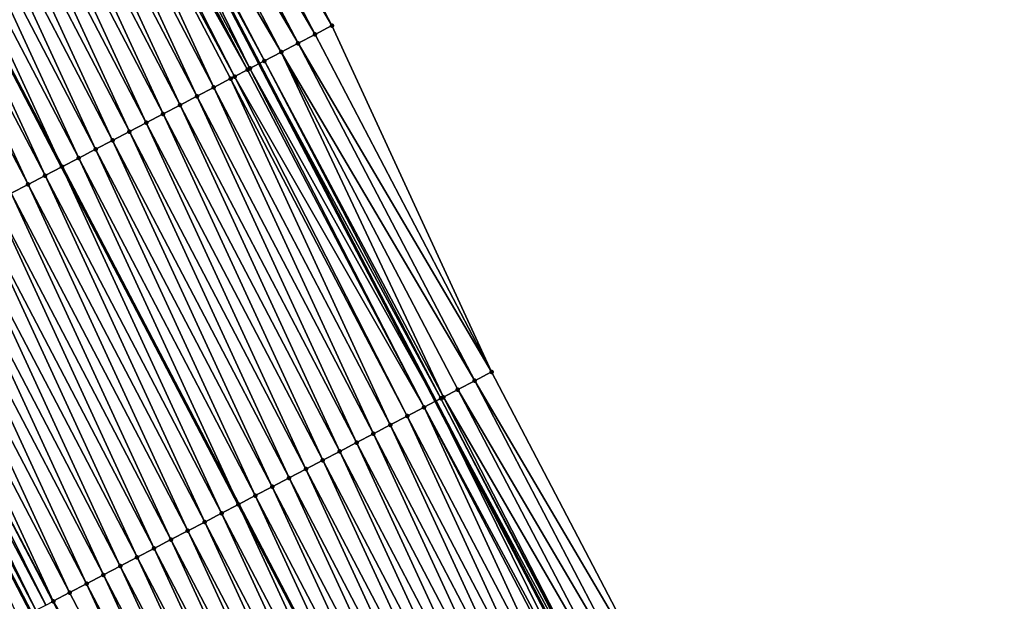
# Model space of a CAD drawing. Header units: feet. Extents: x 2007189 to 2022806, y 818621 to 837694.
# Tile 79 of 256: x 2013167 to 2013219, y 823420 to 823450. Entities that reach past the tile are written whole.
import ezdxf

# ---------------------------------------------------------------- set-up
doc = ezdxf.new("R2010")
doc.units = ezdxf.units.FT
doc.header["$MEASUREMENT"] = 0
for name, color, linetype, lineweight in [('EP_Travel Lane', 172, 'Continuous', 53), ('Road Shots', 141, 'Continuous', 100), ('Road X-Section', 40, 'Continuous', 13), ('STRIPING', 60, 'Continuous', 53)]:
    doc.layers.add(name, color=color, linetype=linetype, lineweight=lineweight)
doc.layers.add('I-77-MM17-21_SB-Surface-Border', color=7, linetype='Continuous')
doc.layers.add('I-77-MM17-21_SB-Surface-TIN', color=7, linetype='Continuous')

msp = doc.modelspace()

# ---------------------------------------------------------------- linework, layer by layer
at = {"layer": 'EP_Travel Lane'}
for points in [[(2013012.426182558, 823716.69943826, 301.1496360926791), (2013019.764473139, 823702.6302162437, 300.9351170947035), (2013029.012892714, 823684.8988295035, 300.6807275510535), (2013038.261342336, 823667.1673851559, 300.431308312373), (2013047.51854027, 823649.4420918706, 300.1655802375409), (2013056.779020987, 823631.7181781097, 299.8362498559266), (2013066.039864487, 823613.9935700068, 299.5615801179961), (2013075.300646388, 823596.2690797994, 299.277620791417), (2013084.561476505, 823578.5444973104, 299.0009252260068), (2013093.822298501, 823560.8199303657, 298.7230091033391), (2013103.082880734, 823543.0958223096, 298.4089774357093), (2013112.343668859, 823525.3713201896, 298.1259595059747), (2013121.604351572, 823507.6470198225, 297.8270579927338), (2013130.865196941, 823489.9224081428, 297.5526623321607), (2013140.122005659, 823472.179659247, 297.3269141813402), (2013149.367430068, 823454.4474913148, 297.0206286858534), (2013158.612951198, 823436.7151378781, 296.7293010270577), (2013167.858627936, 823418.9824859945, 296.4620380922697), (2013177.104147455, 823401.2501356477, 296.1704620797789), (2013186.34956795, 823383.5179752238, 295.8635711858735), (2013195.594901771, 823365.785981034, 295.5432762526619)], [(2013041.107666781, 823713.7557217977, 301.3794595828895), (2013050.355926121, 823696.0242957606, 301.1220707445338), (2013059.604216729, 823678.2928097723, 300.8698389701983), (2013068.851758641, 823660.5598888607, 300.5779734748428), (2013078.098282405, 823642.8279601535, 300.2942287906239), (2013087.344705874, 823625.0962237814, 299.995342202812), (2013096.591190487, 823607.3643701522, 299.7056943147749), (2013105.837737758, 823589.6323963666, 299.4255004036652), (2013115.084331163, 823571.9003341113, 299.1522633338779), (2013124.330459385, 823554.1691639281, 298.8088308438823), (2013133.57694341, 823536.4373114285, 298.5190891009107), (2013142.823795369, 823518.7047533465, 298.2848667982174), (2013152.070005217, 823500.9734266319, 297.9537581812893), (2013161.317021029, 823483.2614269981, 297.7227851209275), (2013170.575819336, 823465.5358093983, 297.4447628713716), (2013179.834636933, 823447.8101548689, 297.1697195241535), (2013189.093465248, 823430.0844798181, 296.8963315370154), (2013198.352434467, 823412.3585350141, 296.6447020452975), (2013207.610808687, 823394.6337293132, 296.3011882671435), (2013216.869622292, 823376.9080824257, 296.0255285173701)]]:
    msp.add_polyline3d(points, dxfattribs=at)
at = {"layer": 'I-77-MM17-21_SB-Surface-Border', "color": 3, "linetype": 'Continuous', "lineweight": -3}
msp.add_polyline3d([(2013045.779754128, 823716.1953079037, 301.1935488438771), (2013055.02796509, 823698.4639746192, 300.9281679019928), (2013064.276138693, 823680.7327129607, 300.6566032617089), (2013073.523721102, 823662.9997203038, 300.3564947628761), (2013082.770219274, 823645.2678481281, 300.0684275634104), (2013091.130315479, 823627.0730591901, 299.8231418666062), (2013100.37674317, 823609.3413221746, 299.5244454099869), (2013109.623381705, 823591.609180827, 299.2575619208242), (2013118.870029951, 823573.877020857, 298.992138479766), (2013129.002263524, 823556.6093437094, 298.5606940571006), (2013138.248960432, 823538.8770904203, 298.3026115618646), (2013147.49596383, 823521.1442493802, 298.0907789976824), (2013156.742299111, 823503.4126895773, 297.7781356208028), (2013165.108059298, 823485.2468994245, 297.582228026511), (2013174.377977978, 823467.5272224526, 297.2964078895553), (2013183.647846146, 823449.8076420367, 297.0027965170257), (2013192.032129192, 823431.6235833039, 296.7846368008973), (2013201.302342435, 823413.9033432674, 296.5442497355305), (2013209.686088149, 823395.7203116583, 296.2432102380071), (2013218.956087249, 823378.0004809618, 295.9697943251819)], dxfattribs=at)
at = {"layer": 'I-77-MM17-21_SB-Surface-TIN', "color": 128, "linetype": 'Continuous', "lineweight": -3}
for points in [[(2013183.647846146, 823449.8076420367, 297.0027965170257), (2013174.377977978, 823467.5272224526, 297.2964078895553), (2013173.492199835, 823467.0631131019, 297.3420872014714)], [(2013182.762055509, 823449.3435565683, 297.046548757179), (2013173.492199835, 823467.0631131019, 297.3420872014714), (2013172.606340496, 823466.5991589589, 297.3752426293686)], [(2013182.762055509, 823449.3435565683, 297.046548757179), (2013183.647846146, 823449.8076420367, 297.0027965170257), (2013173.492199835, 823467.0631131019, 297.3420872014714)], [(2013181.876230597, 823448.8795366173, 297.0850142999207), (2013172.606340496, 823466.5991589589, 297.3752426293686), (2013171.720508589, 823466.1351523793, 297.4126292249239)], [(2013181.876230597, 823448.8795366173, 297.0850142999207), (2013182.762055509, 823449.3435565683, 297.046548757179), (2013172.606340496, 823466.5991589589, 297.3752426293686)], [(2013180.990405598, 823448.4155168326, 297.1234664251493), (2013171.720508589, 823466.1351523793, 297.4126292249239), (2013170.834629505, 823465.6712359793, 297.4427391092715)], [(2013180.990405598, 823448.4155168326, 297.1234664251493), (2013181.876230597, 823448.8795366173, 297.0850142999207), (2013171.720508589, 823466.1351523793, 297.4126292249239)], [(2013179.346638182, 823447.5547321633, 297.1779394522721), (2013170.575819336, 823465.5358093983, 297.4447628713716), (2013169.948600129, 823465.2076068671, 297.449667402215)], [(2013180.104601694, 823447.9514567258, 297.165172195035), (2013170.834629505, 823465.6712359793, 297.4427391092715), (2013170.575819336, 823465.5358093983, 297.4447628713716)], [(2013179.346638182, 823447.5547321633, 297.1779394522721), (2013179.834636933, 823447.8101548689, 297.1697195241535), (2013170.575819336, 823465.5358093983, 297.4447628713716)], [(2013180.104601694, 823447.9514567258, 297.165172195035), (2013170.575819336, 823465.5358093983, 297.4447628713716), (2013179.834636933, 823447.8101548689, 297.1697195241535)], [(2013180.104601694, 823447.9514567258, 297.165172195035), (2013180.990405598, 823448.4155168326, 297.1234664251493), (2013170.834629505, 823465.6712359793, 297.4427391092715)], [(2013178.534349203, 823447.1299211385, 297.16957811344), (2013169.456547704, 823464.9502565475, 297.4456579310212), (2013169.062444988, 823464.7442181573, 297.4371973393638)], [(2013179.218608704, 823447.4877580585, 297.1777129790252), (2013169.840793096, 823465.151206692, 297.4497762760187), (2013169.456547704, 823464.9502565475, 297.4456579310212)], [(2013178.534349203, 823447.1299211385, 297.16957811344), (2013179.218608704, 823447.4877580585, 297.1777129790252), (2013169.456547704, 823464.9502565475, 297.4456579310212)], [(2013179.218608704, 823447.4877580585, 297.1777129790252), (2013169.948600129, 823465.2076068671, 297.449667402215), (2013169.840793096, 823465.151206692, 297.4497762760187)], [(2013179.218608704, 823447.4877580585, 297.1777129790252), (2013179.346638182, 823447.5547321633, 297.1779394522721), (2013169.948600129, 823465.2076068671, 297.449667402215)], [(2013176.56002549, 823446.0978170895, 297.1221342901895), (2013168.17621619, 823464.2809702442, 297.4133661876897), (2013167.29000952, 823463.8176800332, 297.3929481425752)], [(2013177.446235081, 823446.5611017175, 297.1430028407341), (2013169.062444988, 823464.7442181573, 297.4371973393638), (2013168.17621619, 823464.2809702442, 297.4133661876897)], [(2013176.56002549, 823446.0978170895, 297.1221342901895), (2013177.446235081, 823446.5611017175, 297.1430028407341), (2013168.17621619, 823464.2809702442, 297.4133661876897)], [(2013177.446235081, 823446.5611017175, 297.1430028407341), (2013178.332451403, 823447.0243734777, 297.1649097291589), (2013169.062444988, 823464.7442181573, 297.4371973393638)], [(2013178.332451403, 823447.0243734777, 297.1649097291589), (2013178.534349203, 823447.1299211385, 297.16957811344), (2013169.062444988, 823464.7442181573, 297.4371973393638)], [(2013175.673830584, 823445.6345043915, 297.1035307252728), (2013167.29000952, 823463.8176800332, 297.3929481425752), (2013166.403826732, 823463.354344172, 297.3762136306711)], [(2013175.673830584, 823445.6345043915, 297.1035307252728), (2013176.56002549, 823446.0978170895, 297.1221342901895), (2013167.29000952, 823463.8176800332, 297.3929481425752)], [(2013174.78765067, 823445.1711630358, 297.0872395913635), (2013166.403826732, 823463.354344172, 297.3762136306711), (2013165.517646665, 823462.8910031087, 297.3598989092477)], [(2013174.78765067, 823445.1711630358, 297.0872395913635), (2013175.673830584, 823445.6345043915, 297.1035307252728), (2013166.403826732, 823463.354344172, 297.3762136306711)], [(2013173.90146238, 823444.7078376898, 297.0696566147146), (2013165.517646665, 823462.8910031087, 297.3598989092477), (2013164.631473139, 823462.4276495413, 297.3445931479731)], [(2013173.90146238, 823444.7078376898, 297.0696566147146), (2013174.78765067, 823445.1711630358, 297.0872395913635), (2013165.517646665, 823462.8910031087, 297.3598989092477)], [(2013173.015276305, 823444.2445081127, 297.0524150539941), (2013164.631473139, 823462.4276495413, 297.3445931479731), (2013163.745294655, 823461.9643054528, 297.328522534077)], [(2013173.015276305, 823444.2445081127, 297.0524150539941), (2013173.90146238, 823444.7078376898, 297.0696566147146), (2013164.631473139, 823462.4276495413, 297.3445931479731)], [(2013172.129075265, 823443.7812071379, 297.0328655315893), (2013163.745294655, 823461.9643054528, 297.328522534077), (2013162.859090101, 823461.5010111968, 297.3084308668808)], [(2013172.129075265, 823443.7812071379, 297.0328655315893), (2013173.015276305, 823444.2445081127, 297.0524150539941), (2013163.745294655, 823461.9643054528, 297.328522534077)], [(2013171.242888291, 823443.3178792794, 297.0154852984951), (2013162.859090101, 823461.5010111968, 297.3084308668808), (2013161.972885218, 823461.0377175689, 297.2882885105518)], [(2013171.242888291, 823443.3178792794, 297.0154852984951), (2013172.129075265, 823443.7812071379, 297.0328655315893), (2013162.859090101, 823461.5010111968, 297.3084308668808)], [(2013170.356694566, 823442.8545643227, 296.9970639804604), (2013161.972885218, 823461.0377175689, 297.2882885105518), (2013161.086695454, 823460.5743950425, 297.2704780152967)], [(2013170.356694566, 823442.8545643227, 296.9970639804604), (2013171.242888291, 823443.3178792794, 297.0154852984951), (2013161.972885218, 823461.0377175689, 297.2882885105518)], [(2013161.086695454, 823460.5743950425, 297.2704780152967), (2013160.200483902, 823460.111111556, 297.2494721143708), (2013169.470490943, 823442.3912656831, 296.977280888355)], [(2013170.356694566, 823442.8545643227, 296.9970639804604), (2013161.086695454, 823460.5743950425, 297.2704780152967), (2013169.470490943, 823442.3912656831, 296.977280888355)], [(2013167.698076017, 823441.4646908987, 296.9360350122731), (2013159.314278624, 823459.6478212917, 297.2291035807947), (2013158.428059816, 823459.184554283, 297.2068132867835)], [(2013168.584304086, 823441.9279402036, 296.9597538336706), (2013160.200483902, 823460.111111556, 297.2494721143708), (2013159.314278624, 823459.6478212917, 297.2291035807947)], [(2013167.698076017, 823441.4646908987, 296.9360350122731), (2013168.584304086, 823441.9279402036, 296.9597538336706), (2013159.314278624, 823459.6478212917, 297.2291035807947)], [(2013168.584304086, 823441.9279402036, 296.9597538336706), (2013169.470490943, 823442.3912656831, 296.977280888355), (2013160.200483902, 823460.111111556, 297.2494721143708)], [(2013166.811844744, 823441.0014477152, 296.9118222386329), (2013167.698076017, 823441.4646908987, 296.9360350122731), (2013158.428059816, 823459.184554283, 297.2068132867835)], [(2013192.032129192, 823431.6235833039, 296.7846368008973), (2013183.647846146, 823449.8076420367, 297.0027965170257), (2013182.762055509, 823449.3435565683, 297.046548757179)], [(2013192.032129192, 823431.6235833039, 296.7846368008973), (2013182.762055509, 823449.3435565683, 297.046548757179), (2013181.876230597, 823448.8795366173, 297.0850142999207)], [(2013191.14635659, 823431.1594633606, 296.8311708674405), (2013181.876230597, 823448.8795366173, 297.0850142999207), (2013180.990405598, 823448.4155168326, 297.1234664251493)], [(2013191.14635659, 823431.1594633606, 296.8311708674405), (2013192.032129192, 823431.6235833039, 296.7846368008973), (2013181.876230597, 823448.8795366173, 297.0850142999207)], [(2013189.500044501, 823430.2971107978, 296.9006373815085), (2013180.990405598, 823448.4155168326, 297.1234664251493), (2013180.104601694, 823447.9514567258, 297.165172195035)], [(2013189.500044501, 823430.2971107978, 296.9006373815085), (2013190.260587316, 823430.695337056, 296.8782182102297), (2013180.990405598, 823448.4155168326, 297.1234664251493)], [(2013190.260587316, 823430.695337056, 296.8782182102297), (2013191.14635659, 823431.1594633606, 296.8311708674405), (2013180.990405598, 823448.4155168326, 297.1234664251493)], [(2013179.346638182, 823447.5547321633, 297.1779394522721), (2013189.093465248, 823430.0844798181, 296.8963315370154), (2013179.834636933, 823447.8101548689, 297.1697195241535)], [(2013189.374655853, 823430.2315207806, 296.9002489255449), (2013180.104601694, 823447.9514567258, 297.165172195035), (2013179.834636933, 823447.8101548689, 297.1697195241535)], [(2013189.374655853, 823430.2315207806, 296.9002489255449), (2013179.834636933, 823447.8101548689, 297.1697195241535), (2013189.093465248, 823430.0844798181, 296.8963315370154)], [(2013189.374655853, 823430.2315207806, 296.9002489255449), (2013189.500044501, 823430.2971107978, 296.9006373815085), (2013180.104601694, 823447.9514567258, 297.165172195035)], [(2013188.488501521, 823429.7681305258, 296.8879035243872), (2013179.218608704, 823447.4877580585, 297.1777129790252), (2013178.534349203, 823447.1299211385, 297.16957811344)], [(2013188.488501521, 823429.7681305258, 296.8879035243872), (2013179.346638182, 823447.5547321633, 297.1779394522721), (2013179.218608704, 823447.4877580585, 297.1777129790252)], [(2013188.488501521, 823429.7681305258, 296.8879035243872), (2013189.093465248, 823430.0844798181, 296.8963315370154), (2013179.346638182, 823447.5547321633, 297.1779394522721)], [(2013186.716146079, 823428.84143943, 296.8559978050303), (2013178.332451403, 823447.0243734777, 297.1649097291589), (2013177.446235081, 823446.5611017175, 297.1430028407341)], [(2013187.602341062, 823429.3047519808, 296.8746132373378), (2013178.534349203, 823447.1299211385, 297.16957811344), (2013178.332451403, 823447.0243734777, 297.1649097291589)], [(2013186.716146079, 823428.84143943, 296.8559978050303), (2013187.602341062, 823429.3047519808, 296.8746132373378), (2013178.332451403, 823447.0243734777, 297.1649097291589)], [(2013187.602341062, 823429.3047519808, 296.8746132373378), (2013188.488501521, 823429.7681305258, 296.8879035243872), (2013178.534349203, 823447.1299211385, 297.16957811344)], [(2013185.829954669, 823428.3781200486, 296.8379335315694), (2013177.446235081, 823446.5611017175, 297.1430028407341), (2013176.56002549, 823446.0978170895, 297.1221342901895)], [(2013185.829954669, 823428.3781200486, 296.8379335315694), (2013186.716146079, 823428.84143943, 296.8559978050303), (2013177.446235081, 823446.5611017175, 297.1430028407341)], [(2013184.943766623, 823427.9147942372, 296.8203881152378), (2013176.56002549, 823446.0978170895, 297.1221342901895), (2013175.673830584, 823445.6345043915, 297.1035307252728)], [(2013184.943766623, 823427.9147942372, 296.8203881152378), (2013185.829954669, 823428.3781200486, 296.8379335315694), (2013176.56002549, 823446.0978170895, 297.1221342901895)], [(2013183.171392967, 823426.9881379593, 296.7856728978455), (2013174.78765067, 823445.1711630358, 297.0872395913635), (2013173.90146238, 823444.7078376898, 297.0696566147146)], [(2013184.057579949, 823427.4514658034, 296.8030542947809), (2013175.673830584, 823445.6345043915, 297.1035307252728), (2013174.78765067, 823445.1711630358, 297.0872395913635)], [(2013183.171392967, 823426.9881379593, 296.7856728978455), (2013184.057579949, 823427.4514658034, 296.8030542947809), (2013174.78765067, 823445.1711630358, 297.0872395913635)], [(2013184.057579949, 823427.4514658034, 296.8030542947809), (2013184.943766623, 823427.9147942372, 296.8203881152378), (2013175.673830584, 823445.6345043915, 297.1035307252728)], [(2013182.28520352, 823426.524814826, 296.7679113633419), (2013173.90146238, 823444.7078376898, 297.0696566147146), (2013173.015276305, 823444.2445081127, 297.0524150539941)], [(2013182.28520352, 823426.524814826, 296.7679113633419), (2013183.171392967, 823426.9881379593, 296.7856728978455), (2013173.90146238, 823444.7078376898, 297.0696566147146)], [(2013181.399002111, 823426.0615145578, 296.7483048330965), (2013173.015276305, 823444.2445081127, 297.0524150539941), (2013172.129075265, 823443.7812071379, 297.0328655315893)], [(2013181.399002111, 823426.0615145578, 296.7483048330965), (2013182.28520352, 823426.524814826, 296.7679113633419), (2013173.015276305, 823444.2445081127, 297.0524150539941)], [(2013180.512803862, 823425.5982082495, 296.7291856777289), (2013172.129075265, 823443.7812071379, 297.0328655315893), (2013171.242888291, 823443.3178792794, 297.0154852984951)], [(2013180.512803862, 823425.5982082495, 296.7291856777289), (2013181.399002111, 823426.0615145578, 296.7483048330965), (2013172.129075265, 823443.7812071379, 297.0328655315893)], [(2013179.626613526, 823425.1348868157, 296.7112870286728), (2013171.242888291, 823443.3178792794, 297.0154852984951), (2013170.356694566, 823442.8545643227, 296.9970639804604)], [(2013179.626613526, 823425.1348868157, 296.7112870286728), (2013180.512803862, 823425.5982082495, 296.7291856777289), (2013171.242888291, 823443.3178792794, 297.0154852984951)], [(2013170.356694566, 823442.8545643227, 296.9970639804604), (2013169.470490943, 823442.3912656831, 296.977280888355), (2013178.740415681, 823424.6715771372, 296.6923947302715)], [(2013179.626613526, 823425.1348868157, 296.7112870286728), (2013170.356694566, 823442.8545643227, 296.9970639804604), (2013178.740415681, 823424.6715771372, 296.6923947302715)], [(2013177.854231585, 823424.2082463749, 296.6752938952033), (2013169.470490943, 823442.3912656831, 296.977280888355), (2013168.584304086, 823441.9279402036, 296.9597538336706)], [(2013177.854231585, 823424.2082463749, 296.6752938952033), (2013178.740415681, 823424.6715771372, 296.6923947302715), (2013169.470490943, 823442.3912656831, 296.977280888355)], [(2013176.968019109, 823423.7449672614, 296.6539803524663), (2013168.584304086, 823441.9279402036, 296.9597538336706), (2013167.698076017, 823441.4646908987, 296.9360350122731)], [(2013176.968019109, 823423.7449672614, 296.6539803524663), (2013177.854231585, 823424.2082463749, 296.6752938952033), (2013168.584304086, 823441.9279402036, 296.9597538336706)], [(2013175.195621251, 823422.8183572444, 296.6155322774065), (2013166.811844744, 823441.0014477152, 296.9118222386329), (2013165.925641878, 823440.5381502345, 296.8919907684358)], [(2013176.081808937, 823423.2816837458, 296.6330220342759), (2013167.698076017, 823441.4646908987, 296.9360350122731), (2013166.811844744, 823441.0014477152, 296.9118222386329)], [(2013175.195621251, 823422.8183572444, 296.6155322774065), (2013176.081808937, 823423.2816837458, 296.6330220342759), (2013166.811844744, 823441.0014477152, 296.9118222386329)], [(2013176.081808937, 823423.2816837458, 296.6330220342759), (2013176.968019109, 823423.7449672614, 296.6539803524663), (2013167.698076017, 823441.4646908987, 296.9360350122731)], [(2013174.309448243, 823422.3550026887, 296.6003062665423), (2013165.925641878, 823440.5381502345, 296.8919907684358), (2013165.039471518, 823440.0747906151, 296.8771733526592)], [(2013174.309448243, 823422.3550026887, 296.6003062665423), (2013175.195621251, 823422.8183572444, 296.6155322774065), (2013165.925641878, 823440.5381502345, 296.8919907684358)], [(2013173.423292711, 823421.8916147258, 296.5877759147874), (2013165.039471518, 823440.0747906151, 296.8771733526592), (2013164.15331502, 823439.6114044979, 296.8644940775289)], [(2013173.423292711, 823421.8916147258, 296.5877759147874), (2013174.309448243, 823422.3550026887, 296.6003062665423), (2013165.039471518, 823440.0747906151, 296.8771733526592)], [(2013172.537111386, 823421.4282760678, 296.5712671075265), (2013164.15331502, 823439.6114044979, 296.8644940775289), (2013163.26711678, 823439.1480981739, 296.8453762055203)], [(2013172.537111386, 823421.4282760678, 296.5712671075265), (2013173.423292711, 823421.8916147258, 296.5877759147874), (2013164.15331502, 823439.6114044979, 296.8644940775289)], [(2013171.650932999, 823420.9649317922, 296.5552115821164), (2013163.26711678, 823439.1480981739, 296.8453762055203), (2013162.380936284, 823438.6847579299, 296.8289953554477)], [(2013171.650932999, 823420.9649317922, 296.5552115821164), (2013172.537111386, 823421.4282760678, 296.5712671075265), (2013163.26711678, 823439.1480981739, 296.8453762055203)], [(2013170.764774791, 823420.5015489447, 296.542268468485), (2013162.380936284, 823438.6847579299, 296.8289953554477), (2013161.494767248, 823438.2213957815, 296.81438201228)], [(2013170.764774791, 823420.5015489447, 296.542268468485), (2013171.650932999, 823420.9649317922, 296.5552115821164), (2013162.380936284, 823438.6847579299, 296.8289953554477)], [(2013169.878621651, 823420.0381564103, 296.5301070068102), (2013161.494767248, 823438.2213957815, 296.81438201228), (2013160.608608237, 823437.7580144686, 296.8013150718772)], [(2013169.878621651, 823420.0381564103, 296.5301070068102), (2013170.764774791, 823420.5015489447, 296.542268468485), (2013161.494767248, 823438.2213957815, 296.81438201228)], [(2013169.019769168, 823419.5891107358, 296.5138452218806), (2013160.608608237, 823437.7580144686, 296.8013150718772), (2013159.722401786, 823437.2947238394, 296.780930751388)], [(2013169.019769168, 823419.5891107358, 296.5138452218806), (2013169.878621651, 823420.0381564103, 296.5301070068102), (2013160.608608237, 823437.7580144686, 296.8013150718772)], [(2013168.106137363, 823419.1117116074, 296.4783276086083), (2013159.289909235, 823437.0687111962, 296.7655579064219), (2013158.836080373, 823436.8316529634, 296.7428142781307)], [(2013168.631511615, 823419.3861734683, 296.5026434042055), (2013159.722401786, 823437.2947238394, 296.780930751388), (2013159.289909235, 823437.0687111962, 296.7655579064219)], [(2013168.106137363, 823419.1117116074, 296.4783276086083), (2013168.631511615, 823419.3861734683, 296.5026434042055), (2013159.289909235, 823437.0687111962, 296.7655579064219)], [(2013168.631511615, 823419.3861734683, 296.5026434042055), (2013168.992437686, 823419.574822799, 296.5131909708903), (2013159.722401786, 823437.2947238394, 296.780930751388)], [(2013168.992437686, 823419.574822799, 296.5131909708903), (2013169.019769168, 823419.5891107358, 296.5138452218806), (2013159.722401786, 823437.2947238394, 296.780930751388)], [(2013158.836080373, 823436.8316529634, 296.7428142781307), (2013158.612951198, 823436.7151378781, 296.7293010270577), (2013167.858627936, 823418.9824859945, 296.4620380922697)], [(2013167.21968483, 823418.6488913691, 296.4199868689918), (2013167.858627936, 823418.9824859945, 296.4620380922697), (2013158.612951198, 823436.7151378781, 296.7293010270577)], [(2013168.106137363, 823419.1117116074, 296.4783276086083), (2013158.836080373, 823436.8316529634, 296.7428142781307), (2013167.858627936, 823418.9824859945, 296.4620380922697)], [(2013201.302342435, 823413.9033432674, 296.5442497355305), (2013192.032129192, 823431.6235833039, 296.7846368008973), (2013191.14635659, 823431.1594633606, 296.8311708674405)], [(2013199.530717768, 823412.9752552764, 296.6250613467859), (2013190.260587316, 823430.695337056, 296.8782182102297), (2013189.500044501, 823430.2971107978, 296.9006373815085)], [(2013200.416555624, 823413.4392504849, 296.588592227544), (2013191.14635659, 823431.1594633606, 296.8311708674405), (2013190.260587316, 823430.695337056, 296.8782182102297)], [(2013199.530717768, 823412.9752552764, 296.6250613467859), (2013200.416555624, 823413.4392504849, 296.588592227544), (2013190.260587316, 823430.695337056, 296.8782182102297)], [(2013200.416555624, 823413.4392504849, 296.588592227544), (2013201.302342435, 823413.9033432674, 296.5442497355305), (2013191.14635659, 823431.1594633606, 296.8311708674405)], [(2013198.588687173, 823412.4820915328, 296.647068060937), (2013189.374655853, 823430.2315207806, 296.9002489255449), (2013189.093465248, 823430.0844798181, 296.8963315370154)], [(2013198.64478447, 823412.5114425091, 296.6468090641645), (2013189.500044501, 823430.2971107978, 296.9006373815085), (2013189.374655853, 823430.2315207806, 296.9002489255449)], [(2013198.588687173, 823412.4820915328, 296.647068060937), (2013198.64478447, 823412.5114425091, 296.6468090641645), (2013189.374655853, 823430.2315207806, 296.9002489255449)], [(2013198.64478447, 823412.5114425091, 296.6468090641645), (2013199.530717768, 823412.9752552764, 296.6250613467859), (2013189.500044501, 823430.2971107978, 296.9006373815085)], [(2013196.872425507, 823411.584758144, 296.6143604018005), (2013188.488501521, 823429.7681305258, 296.8879035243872), (2013187.602341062, 823429.3047519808, 296.8746132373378)], [(2013197.954132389, 823412.1502291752, 296.6407131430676), (2013189.093465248, 823430.0844798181, 296.8963315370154), (2013188.488501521, 823429.7681305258, 296.8879035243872)], [(2013196.872425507, 823411.584758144, 296.6143604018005), (2013197.758644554, 823412.0480246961, 296.6366874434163), (2013188.488501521, 823429.7681305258, 296.8879035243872)], [(2013197.758644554, 823412.0480246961, 296.6366874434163), (2013197.954132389, 823412.1502291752, 296.6407131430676), (2013188.488501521, 823429.7681305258, 296.8879035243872)], [(2013198.588687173, 823412.4820915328, 296.647068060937), (2013189.093465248, 823430.0844798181, 296.8963315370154), (2013198.352434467, 823412.3585350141, 296.6447020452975)], [(2013197.954132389, 823412.1502291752, 296.6407131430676), (2013198.352434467, 823412.3585350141, 296.6447020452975), (2013189.093465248, 823430.0844798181, 296.8963315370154)], [(2013195.986197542, 823411.1215086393, 296.5906577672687), (2013187.602341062, 823429.3047519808, 296.8746132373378), (2013186.716146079, 823428.84143943, 296.8559978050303)], [(2013195.986197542, 823411.1215086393, 296.5906577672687), (2013196.872425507, 823411.584758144, 296.6143604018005), (2013187.602341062, 823429.3047519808, 296.8746132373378)], [(2013195.099987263, 823410.6582253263, 296.5696831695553), (2013186.716146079, 823428.84143943, 296.8559978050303), (2013185.829954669, 823428.3781200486, 296.8379335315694)], [(2013195.099987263, 823410.6582253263, 296.5696831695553), (2013195.986197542, 823411.1215086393, 296.5906577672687), (2013186.716146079, 823428.84143943, 296.8559978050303)], [(2013194.213787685, 823410.1949215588, 296.5503590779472), (2013185.829954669, 823428.3781200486, 296.8379335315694), (2013184.943766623, 823427.9147942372, 296.8203881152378)], [(2013194.213787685, 823410.1949215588, 296.5503590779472), (2013195.099987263, 823410.6582253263, 296.5696831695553), (2013185.829954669, 823428.3781200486, 296.8379335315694)], [(2013193.32758616, 823409.731621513, 296.5307346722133), (2013184.943766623, 823427.9147942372, 296.8203881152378), (2013184.057579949, 823427.4514658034, 296.8030542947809)], [(2013193.32758616, 823409.731621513, 296.5307346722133), (2013194.213787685, 823410.1949215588, 296.5503590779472), (2013184.943766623, 823427.9147942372, 296.8203881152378)], [(2013192.441383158, 823409.2683242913, 296.5108823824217), (2013184.057579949, 823427.4514658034, 296.8030542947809), (2013183.171392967, 823426.9881379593, 296.7856728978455)], [(2013192.441383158, 823409.2683242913, 296.5108823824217), (2013193.32758616, 823409.731621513, 296.5307346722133), (2013184.057579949, 823427.4514658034, 296.8030542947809)], [(2013190.668978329, 823408.3417275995, 296.4713592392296), (2013182.28520352, 823426.524814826, 296.7679113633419), (2013181.399002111, 823426.0615145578, 296.7483048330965)], [(2013191.555169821, 823408.8050468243, 296.4894360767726), (2013183.171392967, 823426.9881379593, 296.7856728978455), (2013182.28520352, 823426.524814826, 296.7679113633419)], [(2013190.668978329, 823408.3417275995, 296.4713592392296), (2013191.555169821, 823408.8050468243, 296.4894360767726), (2013182.28520352, 823426.524814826, 296.7679113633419)], [(2013191.555169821, 823408.8050468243, 296.4894360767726), (2013192.441383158, 823409.2683242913, 296.5108823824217), (2013183.171392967, 823426.9881379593, 296.7856728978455)], [(2013189.782803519, 823407.8783764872, 296.4558554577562), (2013181.399002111, 823426.0615145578, 296.7483048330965), (2013180.512803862, 823425.5982082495, 296.7291856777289)], [(2013189.782803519, 823407.8783764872, 296.4558554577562), (2013190.668978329, 823408.3417275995, 296.4713592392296), (2013181.399002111, 823426.0615145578, 296.7483048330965)], [(2013188.896605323, 823407.4150700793, 296.4367444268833), (2013180.512803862, 823425.5982082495, 296.7291856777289), (2013179.626613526, 823425.1348868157, 296.7112870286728)], [(2013188.896605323, 823407.4150700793, 296.4367444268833), (2013189.782803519, 823407.8783764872, 296.4558554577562), (2013180.512803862, 823425.5982082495, 296.7291856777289)], [(2013179.626613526, 823425.1348868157, 296.7112870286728), (2013178.740415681, 823424.6715771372, 296.6923947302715), (2013188.010395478, 823406.9517833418, 296.4160011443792)], [(2013188.896605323, 823407.4150700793, 296.4367444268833), (2013179.626613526, 823425.1348868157, 296.7112870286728), (2013188.010395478, 823406.9517833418, 296.4160011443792)], [(2013187.124193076, 823406.4884875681, 296.3960770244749), (2013178.740415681, 823424.6715771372, 296.6923947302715), (2013177.854231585, 823424.2082463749, 296.6752938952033)], [(2013187.124193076, 823406.4884875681, 296.3960770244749), (2013188.010395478, 823406.9517833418, 296.4160011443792), (2013178.740415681, 823424.6715771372, 296.6923947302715)], [(2013186.237984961, 823406.0252001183, 296.3754362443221), (2013177.854231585, 823424.2082463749, 296.6752938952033), (2013176.968019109, 823423.7449672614, 296.6539803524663)], [(2013186.237984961, 823406.0252001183, 296.3754362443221), (2013187.124193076, 823406.4884875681, 296.3960770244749), (2013177.854231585, 823424.2082463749, 296.6752938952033)], [(2013185.35177539, 823405.5619154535, 296.35457070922), (2013176.968019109, 823423.7449672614, 296.6539803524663), (2013176.081808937, 823423.2816837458, 296.6330220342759)], [(2013185.35177539, 823405.5619154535, 296.35457070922), (2013186.237984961, 823406.0252001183, 296.3754362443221), (2013176.968019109, 823423.7449672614, 296.6539803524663)], [(2013184.465574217, 823405.0986147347, 296.3350006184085), (2013176.081808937, 823423.2816837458, 296.6330220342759), (2013175.195621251, 823422.8183572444, 296.6155322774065)], [(2013184.465574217, 823405.0986147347, 296.3350006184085), (2013185.35177539, 823405.5619154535, 296.35457070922), (2013176.081808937, 823423.2816837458, 296.6330220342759)], [(2013183.579384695, 823404.6352917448, 296.317227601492), (2013175.195621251, 823422.8183572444, 296.6155322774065), (2013174.309448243, 823422.3550026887, 296.6003062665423)], [(2013183.579384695, 823404.6352917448, 296.317227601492), (2013184.465574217, 823405.0986147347, 296.3350006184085), (2013175.195621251, 823422.8183572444, 296.6155322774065)], [(2013181.807023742, 823403.7086111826, 296.2844720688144), (2013173.423292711, 823421.8916147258, 296.5877759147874), (2013172.537111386, 823421.4282760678, 296.5712671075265)], [(2013182.693202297, 823404.1719551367, 296.300553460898), (2013174.309448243, 823422.3550026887, 296.6003062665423), (2013173.423292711, 823421.8916147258, 296.5877759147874)], [(2013181.807023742, 823403.7086111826, 296.2844720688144), (2013182.693202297, 823404.1719551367, 296.300553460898), (2013173.423292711, 823421.8916147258, 296.5877759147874)], [(2013182.693202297, 823404.1719551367, 296.300553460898), (2013183.579384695, 823404.6352917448, 296.317227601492), (2013174.309448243, 823422.3550026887, 296.6003062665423)], [(2013180.920854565, 823403.2452493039, 296.2698370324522), (2013172.537111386, 823421.4282760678, 296.5712671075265), (2013171.650932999, 823420.9649317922, 296.5552115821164)], [(2013180.920854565, 823403.2452493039, 296.2698370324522), (2013181.807023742, 823403.7086111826, 296.2844720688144), (2013172.537111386, 823421.4282760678, 296.5712671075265)], [(2013180.034676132, 823402.7819051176, 296.2537743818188), (2013171.650932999, 823420.9649317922, 296.5552115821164), (2013170.764774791, 823420.5015489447, 296.542268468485)], [(2013180.034676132, 823402.7819051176, 296.2537743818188), (2013180.920854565, 823403.2452493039, 296.2698370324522), (2013171.650932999, 823420.9649317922, 296.5552115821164)], [(2013179.148483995, 823402.3185871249, 296.2355981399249), (2013170.764774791, 823420.5015489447, 296.542268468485), (2013169.878621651, 823420.0381564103, 296.5301070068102)], [(2013179.148483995, 823402.3185871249, 296.2355981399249), (2013180.034676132, 823402.7819051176, 296.2537743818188), (2013170.764774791, 823420.5015489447, 296.542268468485)], [(2013179.148483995, 823402.3185871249, 296.2355981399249), (2013169.878621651, 823420.0381564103, 296.5301070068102), (2013169.019769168, 823419.5891107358, 296.5138452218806)], [(2013178.262288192, 823401.8552761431, 296.2168561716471), (2013169.019769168, 823419.5891107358, 296.5138452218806), (2013168.992437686, 823419.574822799, 296.5131909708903)], [(2013178.262288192, 823401.8552761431, 296.2168561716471), (2013179.148483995, 823402.3185871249, 296.2355981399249), (2013169.019769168, 823419.5891107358, 296.5138452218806)]]:
    msp.add_3dface(points, dxfattribs=at)
at = {"layer": 'Road Shots', "lineweight": 100}
for p in [(2013183.647846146, 823449.8076420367, 297.0027965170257), (2013182.762055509, 823449.3435565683, 297.046548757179), (2013181.876230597, 823448.8795366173, 297.0850142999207), (2013180.990405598, 823448.4155168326, 297.1234664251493), (2013180.104601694, 823447.9514567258, 297.165172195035), (2013179.218608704, 823447.4877580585, 297.1777129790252), (2013179.346638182, 823447.5547321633, 297.1779394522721), (2013178.332451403, 823447.0243734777, 297.1649097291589), (2013178.534349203, 823447.1299211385, 297.16957811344), (2013177.446235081, 823446.5611017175, 297.1430028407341), (2013176.56002549, 823446.0978170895, 297.1221342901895), (2013174.78765067, 823445.1711630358, 297.0872395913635), (2013175.673830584, 823445.6345043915, 297.1035307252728), (2013173.90146238, 823444.7078376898, 297.0696566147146), (2013173.015276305, 823444.2445081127, 297.0524150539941), (2013172.129075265, 823443.7812071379, 297.0328655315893), (2013171.242888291, 823443.3178792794, 297.0154852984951), (2013170.356694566, 823442.8545643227, 296.9970639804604), (2013169.470492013, 823442.3912662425, 296.9772809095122), (2013168.584304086, 823441.9279402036, 296.9597538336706), (2013167.698076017, 823441.4646908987, 296.9360350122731), (2013192.032129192, 823431.6235833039, 296.7846368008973), (2013190.260587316, 823430.695337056, 296.8782182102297), (2013191.14635659, 823431.1594633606, 296.8311708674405), (2013189.374655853, 823430.2315207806, 296.9002489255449), (2013189.500044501, 823430.2971107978, 296.9006373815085), (2013188.488501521, 823429.7681305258, 296.8879035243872), (2013187.602341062, 823429.3047519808, 296.8746132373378), (2013186.716146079, 823428.84143943, 296.8559978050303), (2013185.829954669, 823428.3781200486, 296.8379335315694), (2013184.943766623, 823427.9147942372, 296.8203881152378), (2013184.057579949, 823427.4514658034, 296.8030542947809), (2013182.28520352, 823426.524814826, 296.7679113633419), (2013183.171392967, 823426.9881379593, 296.7856728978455), (2013181.399002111, 823426.0615145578, 296.7483048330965), (2013180.512803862, 823425.5982082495, 296.7291856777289), (2013179.626613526, 823425.1348868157, 296.7112870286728), (2013178.740416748, 823424.6715776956, 296.6923947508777), (2013177.854231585, 823424.2082463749, 296.6752938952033), (2013176.968019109, 823423.7449672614, 296.6539803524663), (2013176.081808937, 823423.2816837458, 296.6330220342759), (2013175.195621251, 823422.8183572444, 296.6155322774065), (2013173.423292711, 823421.8916147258, 296.5877759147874), (2013174.309448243, 823422.3550026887, 296.6003062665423), (2013172.537111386, 823421.4282760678, 296.5712671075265), (2013171.650932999, 823420.9649317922, 296.5552115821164), (2013170.764774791, 823420.5015489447, 296.542268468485), (2013169.878621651, 823420.0381564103, 296.5301070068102), (2013169.019769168, 823419.5891107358, 296.5138452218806)]:
    msp.add_point(p, dxfattribs=at)
at = {"layer": 'Road X-Section', "extrusion": (-0.4634979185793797, 0.8859876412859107, 0.0139849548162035), "elevation": -203535.9241339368, "flags": 128}
msp.add_lwpolyline([(-2165534.880413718, 3143.75093980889), (-2165533.880413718, 3143.794696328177), (-2165532.880413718, 3143.833165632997), (-2165531.880413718, 3143.87162151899), (-2165530.880413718, 3143.913331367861), (-2165530.024902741, 3143.926099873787), (-2165529.880413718, 3143.925873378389), (-2165529.108236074, 3143.91773771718), (-2165528.880413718, 3143.913068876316), (-2165527.880413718, 3143.891159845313), (-2165526.880413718, 3143.870289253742), (-2165525.880413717, 3143.851683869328), (-2165524.880413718, 3143.835391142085), (-2165523.880413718, 3143.817806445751), (-2165522.880413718, 3143.800563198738), (-2165521.880413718, 3143.781011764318), (-2165520.880413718, 3143.763629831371), (-2165519.880413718, 3143.745206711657), (-2165518.880413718, 3143.725421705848), (-2165517.880413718, 3143.707892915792), (-2165516.880413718, 3143.684171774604), (-2165515.880413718, 3143.659956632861), (-2165514.880413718, 3143.640123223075), (-2165513.880413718, 3143.625304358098), (-2165512.880413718, 3143.612623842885), (-2165511.880413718, 3143.593504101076), (-2165510.880413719, 3143.577121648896), (-2165509.880413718, 3143.562506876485), (-2165508.880413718, 3143.549438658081), (-2165507.880413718, 3143.52905234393), (-2165507.392426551, 3143.513677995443), (-2165506.880413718, 3143.490932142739), (-2165505.880413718, 3143.437242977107), (-2165504.880413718, 3143.387560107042), (-2165503.880413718, 3143.333335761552), (-2165502.880413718, 3143.278739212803), (-2165501.880413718, 3143.233353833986), (-2165500.880413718, 3143.185033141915), (-2165499.880413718, 3143.136401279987), (-2165498.880413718, 3143.090450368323), (-2165498.525855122, 3143.073055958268)], dxfattribs=at)
at = {"layer": 'Road X-Section', "extrusion": (-0.4634979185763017, 0.8859876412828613, 0.0139849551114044), "elevation": -203555.9241301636, "flags": 128}
msp.add_lwpolyline([(-2165533.880413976, 3143.81254526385), (-2165532.880413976, 3143.859083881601), (-2165531.880413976, 3143.906135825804), (-2165531.021921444, 3143.928557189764), (-2165530.880413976, 3143.928168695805), (-2165529.880413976, 3143.915822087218), (-2165528.880413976, 3143.90253050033), (-2165527.880413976, 3143.88391324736), (-2165526.880413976, 3143.865847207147), (-2165525.880413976, 3143.848300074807), (-2165524.880413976, 3143.830964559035), (-2165523.880413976, 3143.813581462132), (-2165522.880413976, 3143.795818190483), (-2165521.880413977, 3143.776209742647), (-2165520.880413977, 3143.757088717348), (-2165519.880413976, 3143.739188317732), (-2165518.880413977, 3143.720294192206), (-2165517.880413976, 3143.703191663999), (-2165516.880413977, 3143.681876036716), (-2165515.880413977, 3143.660915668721), (-2165514.880413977, 3143.643424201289), (-2165513.880413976, 3143.628196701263), (-2165512.880413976, 3143.615665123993), (-2165511.880413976, 3143.599154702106), (-2165510.880413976, 3143.583097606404), (-2165509.880413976, 3143.570153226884), (-2165508.880413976, 3143.557990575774), (-2165507.911254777, 3143.541727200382), (-2165507.880413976, 3143.541072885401), (-2165507.47315954, 3143.530524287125), (-2165506.880413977, 3143.506206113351), (-2165505.880413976, 3143.447859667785), (-2165504.880413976, 3143.38330149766), (-2165503.880413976, 3143.31829015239), (-2165502.880413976, 3143.256029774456), (-2165501.880413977, 3143.199377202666), (-2165500.880413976, 3143.144249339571), (-2165499.884969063, 3143.087552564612)], dxfattribs=at)
at = {"layer": 'STRIPING'}
msp.add_polyline3d([(2013030.706597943, 823708.334009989, 301.1613204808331), (2013039.954974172, 823690.6023598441, 300.9232420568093), (2013049.203213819, 823672.870971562, 300.6625987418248), (2013058.45025988, 823655.1390072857, 300.385887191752), (2013067.696584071, 823637.4074687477, 300.0715692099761), (2013076.943184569, 823619.6754003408, 299.7989401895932), (2013086.189649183, 823601.943592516, 299.5058103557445), (2013095.436228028, 823584.21156563, 299.2299163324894), (2013104.682726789, 823566.4796923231, 298.9419380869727), (2013113.929039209, 823548.7481763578, 298.6258430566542), (2013123.17558818, 823531.0162067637, 298.3454405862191), (2013132.422256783, 823513.2840077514, 298.0830893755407), (2013141.668721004, 823495.552200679, 297.7898999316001), (2013150.930634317, 823477.8306564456, 297.5459500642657), (2013160.200483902, 823460.111111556, 297.2494721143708), (2013169.470490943, 823442.3912656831, 296.977280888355), (2013178.740415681, 823424.6715771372, 296.6923947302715), (2013188.010395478, 823406.9517833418, 296.4160011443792), (2013197.280185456, 823389.2323523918, 296.1103292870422), (2013206.549991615, 823371.5128905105, 295.8071533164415)], dxfattribs=at)

doc.saveas('drawing.dxf')
